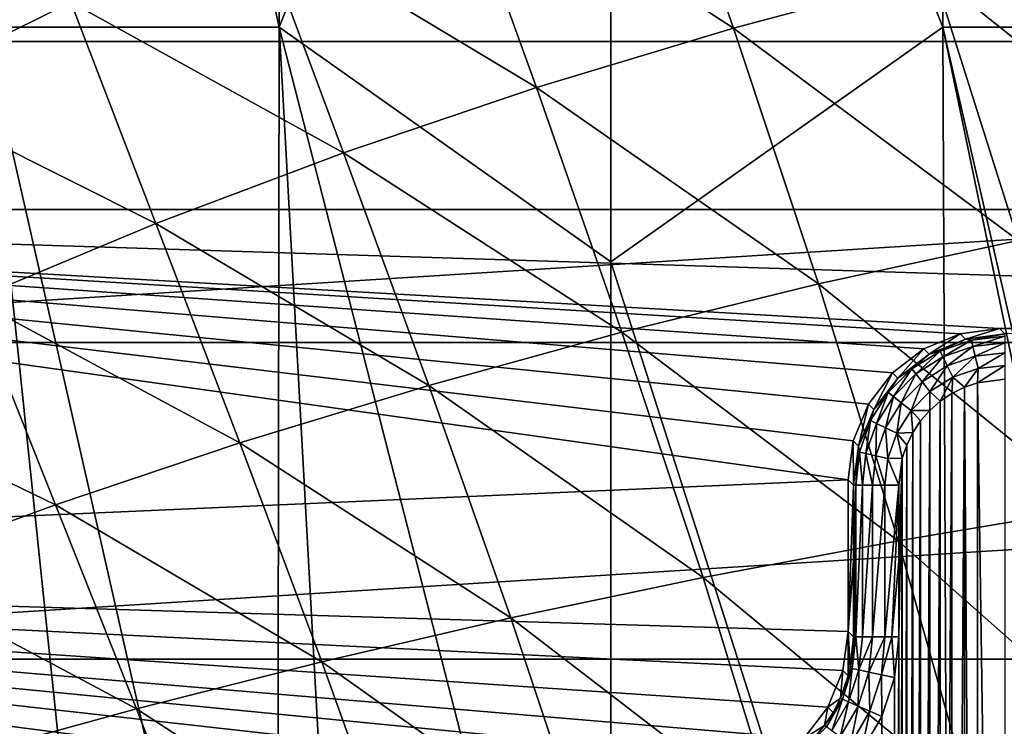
# Model space of a CAD drawing. Header units: metres. Extents: x -82 to 113, y -109 to 109.
# Tile 112 of 256: x -12.02 to -5.51, y 3.91 to 8.58. Entities that reach past the tile are written whole.
import ezdxf

# ---------------------------------------------------------------- set-up
doc = ezdxf.new("R2010")
doc.units = ezdxf.units.M
doc.layers.add('solid_20_382_013_XXX', color=7, linetype='CONTINUOUS')

msp = doc.modelspace()

# ---------------------------------------------------------------- linework, layer by layer
at = {"layer": 'solid_20_382_013_XXX'}
for points in [[(-12.203124, 17.064547, -61.655029), (-10.301361, 8.532273, -61.726738), (-12.254112, 8.532273, -61.72541)], [(-12.203124, 17.064547, -61.655029), (-10.270121, 17.064547, -61.656952), (-10.301361, 8.532273, -61.726738)], [(-8.107568, 13.986522, -61.686909), (-10.301361, 8.532273, -61.726738), (-10.270121, 17.064547, -61.656952)], [(-5.91381, 8.532319, -61.726742), (-8.107568, 13.986522, -61.686909), (-5.94505, 17.064625, -61.656952)], [(-5.94505, 17.064625, -61.656952), (-4.012075, 17.064625, -61.655029), (-3.961087, 8.532319, -61.725414)], [(-5.91381, 8.532319, -61.726742), (-5.94505, 17.064625, -61.656952), (-3.961087, 8.532319, -61.725414)], [(-8.107568, 13.986522, -61.686909), (-8.107568, 6.982146, -61.733818), (-10.301361, 8.532273, -61.726738)], [(-5.91381, 8.532319, -61.726742), (-8.107568, 6.982146, -61.733818), (-8.107568, 13.986522, -61.686909)], [(-15.347958, 8.437591, 8.4), (15.347958, 8.437591, 8.4), (14.169475, 10.2946, 8.4)], [(-15.347958, 8.437591, 8.4), (14.169475, 10.2946, 8.4), (-14.169475, 10.2946, 8.4)], [(-7.888333, 10.213617, 31.544367), (-9.185208, 9.751323, 31.510347), (-7.297241, 8.525664, 31.607248)], [(-7.888333, 10.213617, 31.544367), (-7.297241, 8.525664, 31.607248), (-5.971879, 8.878965, 31.644032)], [(-9.185208, 9.751323, 31.510347), (-10.450028, 9.244823, 31.475653), (-8.599992, 8.132532, 31.569487)], [(-9.185208, 9.751323, 31.510347), (-8.599992, 8.132532, 31.569487), (-7.297241, 8.525664, 31.607248)], [(19.322388, 7.327716, 14.8), (-19.322388, 7.327716, 14.8), (-18.298189, 9.603464, 14.8)], [(19.322388, 7.327716, 14.8), (-18.298189, 9.603464, 14.8), (18.298189, 9.603464, 14.8)], [(-13.383828, 9.519838, 31.352451), (-12.861682, 8.108095, 31.40497), (-11.677246, 8.696278, 31.440466)], [(-10.450028, 9.244823, 31.475653), (-11.677246, 8.696278, 31.440466), (-9.874953, 7.70146, 31.530928)], [(-10.450028, 9.244823, 31.475653), (-9.874953, 7.70146, 31.530928), (-8.599992, 8.132532, 31.569487)], [(-4.62909, 9.190543, 31.679651), (-5.971879, 8.878965, 31.644032), (-4.084562, 7.375462, 31.738489)], [(-5.971879, 8.878965, 31.644032), (-7.297241, 8.525664, 31.607248), (-5.416799, 7.122843, 31.700344)], [(-5.971879, 8.878965, 31.644032), (-5.416799, 7.122843, 31.700344), (-4.084562, 7.375462, 31.738489)], [(-11.677246, 8.696278, 31.440466), (-12.861682, 8.108095, 31.40497), (-11.116943, 7.234341, 31.49176)], [(-11.677246, 8.696278, 31.440466), (-11.116943, 7.234341, 31.49176), (-9.874953, 7.70146, 31.530928)], [(-12.254112, 8.532273, -61.72541), (-11.360859, 0, -61.750019), (-12.268121, 0, -61.748974)], [(-12.254112, 8.532273, -61.72541), (-10.315187, 0, -61.750084), (-11.360859, 0, -61.750019)], [(-12.254112, 8.532273, -61.72541), (-10.301361, 8.532273, -61.726738), (-10.315187, 0, -61.750084)], [(-10.301361, 8.532273, -61.726738), (-9.832092, 0, -61.749924), (-10.315187, 0, -61.750084)], [(-10.301361, 8.532273, -61.726738), (-8.107568, 0, -61.749428), (-9.832092, 0, -61.749924)], [(-8.107568, 6.982146, -61.733818), (-8.107568, 0, -61.749428), (-10.301361, 8.532273, -61.726738)], [(-5.91381, 8.532319, -61.726742), (-5.876567, 0, -61.750092), (-8.107568, 6.982146, -61.733818)], [(-5.91381, 8.532319, -61.726742), (-4.140665, 0, -61.749313), (-5.876567, 0, -61.750092)], [(-5.91381, 8.532319, -61.726742), (-3.957916, 0, -61.748997), (-4.140665, 0, -61.749313)], [(-5.91381, 8.532319, -61.726742), (-3.961087, 8.532319, -61.725414), (-3.957916, 0, -61.748997)], [(-7.297241, 8.525664, 31.607248), (-8.599992, 8.132532, 31.569487), (-6.73521, 6.835915, 31.660931)], [(-7.297241, 8.525664, 31.607248), (-6.73521, 6.835915, 31.660931), (-5.416799, 7.122843, 31.700344)], [(-16.284399, 6.447563, 8.4), (16.284399, 6.447563, 8.4), (15.347958, 8.437591, 8.4)], [(-16.284399, 6.447563, 8.4), (15.347958, 8.437591, 8.4), (-15.347958, 8.437591, 8.4)], [(-12.861682, 8.108095, 31.40497), (-12.321258, 6.733386, 31.452164), (-11.116943, 7.234341, 31.49176)], [(-8.599992, 8.132532, 31.569487), (-9.874953, 7.70146, 31.530928), (-8.035215, 6.516261, 31.620424)], [(-8.599992, 8.132532, 31.569487), (-8.035215, 6.516261, 31.620424), (-6.73521, 6.835915, 31.660931)], [(-9.874953, 7.70146, 31.530928), (-11.116943, 7.234341, 31.49176), (-9.312234, 6.165461, 31.578999)], [(-9.874953, 7.70146, 31.530928), (-9.312234, 6.165461, 31.578999), (-8.035215, 6.516261, 31.620424)], [(-6.540147, 5.540299, 14.8), (-20.064676, 4.945588, 14.8), (-19.322388, 7.327716, 14.8)], [(5.540299, 6.540146, 14.8), (-19.322388, 7.327716, 14.8), (19.322388, 7.327716, 14.8)], [(-6.506045, 5.799231, 14.8), (-6.540147, 5.540299, 14.8), (-19.322388, 7.327716, 14.8)], [(-5.540299, 6.540146, 14.8), (-19.322388, 7.327716, 14.8), (5.540299, 6.540146, 14.8)], [(-5.799232, 6.506044, 14.8), (-19.322388, 7.327716, 14.8), (-5.540299, 6.540146, 14.8)], [(-6.040343, 6.406147, 14.8), (-19.322388, 7.327716, 14.8), (-5.799232, 6.506044, 14.8)], [(-6.247316, 6.247316, 14.8), (-19.322388, 7.327716, 14.8), (-6.040343, 6.406147, 14.8)], [(-6.406147, 6.040342, 14.8), (-19.322388, 7.327716, 14.8), (-6.247316, 6.247316, 14.8)], [(-6.506045, 5.799231, 14.8), (-19.322388, 7.327716, 14.8), (-6.406147, 6.040342, 14.8)], [(-11.116943, 7.234341, 31.49176), (-12.321258, 6.733386, 31.452164), (-10.561688, 5.785098, 31.536825)], [(-11.116943, 7.234341, 31.49176), (-10.561688, 5.785098, 31.536825), (-9.312234, 6.165461, 31.578999)], [(-5.416799, 7.122843, 31.700344), (-6.73521, 6.835915, 31.660931), (-4.906579, 5.357116, 31.74649)], [(-8.107568, 6.982146, -61.733818), (-5.876567, 0, -61.750092), (-8.107568, 0, -61.749428)], [(-6.73521, 6.835915, 31.660931), (-8.035215, 6.516261, 31.620424), (-6.209666, 5.139289, 31.705442)], [(-6.73521, 6.835915, 31.660931), (-6.209666, 5.139289, 31.705442), (-4.906579, 5.357116, 31.74649)], [(-12.321258, 6.733386, 31.452164), (-13.485062, 6.202056, 31.412325), (-11.779521, 5.377097, 31.494078)], [(-12.321258, 6.733386, 31.452164), (-11.779521, 5.377097, 31.494078), (-10.561688, 5.785098, 31.536825)], [(-8.035215, 6.516261, 31.620424), (-9.312234, 6.165461, 31.578999), (-7.49876, 4.896326, 31.663195)], [(-8.035215, 6.516261, 31.620424), (-7.49876, 4.896326, 31.663195), (-6.209666, 5.139289, 31.705442)], [(-5.799232, 6.506044, 14.8), (-5.540299, 6.540146, 14.8), (-5.763939, 6.471095, 12.793589)], [(-5.763939, 6.471095, 12.793589), (-5.540299, 6.540146, 14.8), (-5.505298, 6.505145, 12.794765)], [(-5.505298, 6.505145, 12.794765), (-5.540299, 6.540146, 14.8), (5.540299, 6.540146, 14.8)], [(-16.964066, 4.355822, 8.4), (16.964066, 4.355822, 8.4), (16.284399, 6.447563, 8.4)], [(-16.964066, 4.355822, 8.4), (16.284399, 6.447563, 8.4), (-16.284399, 6.447563, 8.4)], [(-6.040343, 6.406147, 14.8), (-5.799232, 6.506044, 14.8), (-6.004983, 6.371299, 12.79285)], [(-5.799232, 6.506044, 14.8), (-5.763939, 6.471095, 12.793589), (-6.004983, 6.371299, 12.79285)], [(-5.932235, 6.391844, 12.703585), (-6.004983, 6.371299, 12.79285), (-5.763939, 6.471095, 12.793589)], [(-5.724254, 6.464614, 12.703585), (-5.932235, 6.391844, 12.703585), (-5.763939, 6.471095, 12.793589)], [(-5.913523, 6.352986, 12.621282), (-5.932235, 6.391844, 12.703585), (-5.724254, 6.464614, 12.703585)], [(-5.714658, 6.422566, 12.621282), (-5.913523, 6.352986, 12.621282), (-5.724254, 6.464614, 12.703585)], [(-5.724254, 6.464614, 12.703585), (-5.763939, 6.471095, 12.793589), (-5.505298, 6.505145, 12.794765)], [(-5.724254, 6.464614, 12.703585), (-5.505298, 6.505145, 12.794765), (-5.505293, 6.489275, 12.703585)], [(-5.714658, 6.422566, 12.621282), (-5.724254, 6.464614, 12.703585), (-5.505293, 6.489275, 12.703585)], [(-5.714658, 6.422566, 12.621282), (-5.505293, 6.489275, 12.703585), (-5.505295, 6.446146, 12.621282)], [(-5.699919, 6.357982, 12.556123), (-5.714658, 6.422566, 12.621282), (-5.505295, 6.446146, 12.621282)], [(-5.699919, 6.357982, 12.556123), (-5.505295, 6.446146, 12.621282), (-5.505298, 6.379902, 12.556124)], [(-6.247316, 6.247316, 14.8), (-6.040343, 6.406147, 14.8), (-6.212006, 6.212548, 12.792597)], [(-6.040343, 6.406147, 14.8), (-6.004983, 6.371299, 12.79285), (-6.212006, 6.212548, 12.792597)], [(-5.932235, 6.391844, 12.703585), (-6.118808, 6.274616, 12.703585), (-6.004983, 6.371299, 12.79285)], [(-6.091918, 6.240896, 12.621282), (-6.118808, 6.274616, 12.703585), (-5.932235, 6.391844, 12.703585)], [(-5.913523, 6.352986, 12.621282), (-6.091918, 6.240896, 12.621282), (-5.932235, 6.391844, 12.703585)], [(-5.884782, 6.293301, 12.556123), (-5.913523, 6.352986, 12.621282), (-5.714658, 6.422566, 12.621282)], [(-5.699919, 6.357982, 12.556123), (-5.884782, 6.293301, 12.556123), (-5.714658, 6.422566, 12.621282)], [(-5.699919, 6.357982, 12.556123), (-5.505298, 6.379902, 12.556124), (-5.681451, 6.277057, 12.51436)], [(-5.681451, 6.277057, 12.51436), (-5.505298, 6.379902, 12.556124), (-5.505302, 6.296897, 12.51436)], [(-6.118808, 6.274616, 12.703585), (-6.212006, 6.212548, 12.792597), (-6.004983, 6.371299, 12.79285)], [(-6.050615, 6.189104, 12.556123), (-6.091918, 6.240896, 12.621282), (-5.913523, 6.352986, 12.621282)], [(-5.884782, 6.293301, 12.556123), (-6.050615, 6.189104, 12.556123), (-5.913523, 6.352986, 12.621282)], [(-5.699919, 6.357982, 12.556123), (-5.848769, 6.218515, 12.51436), (-5.884782, 6.293301, 12.556123)], [(-5.699919, 6.357982, 12.556123), (-5.681451, 6.277057, 12.51436), (-5.848769, 6.218515, 12.51436)], [(-6.118808, 6.274616, 12.703585), (-6.274615, 6.118809, 12.703585), (-6.212006, 6.212548, 12.792597)], [(-6.240896, 6.091918, 12.621282), (-6.274615, 6.118809, 12.703585), (-6.118808, 6.274616, 12.703585)], [(-6.091918, 6.240896, 12.621282), (-6.240896, 6.091918, 12.621282), (-6.118808, 6.274616, 12.703585)], [(-5.884782, 6.293301, 12.556123), (-5.998863, 6.124207, 12.51436), (-6.050615, 6.189104, 12.556123)], [(-5.884782, 6.293301, 12.556123), (-5.848769, 6.218515, 12.51436), (-5.998863, 6.124207, 12.51436)], [(-5.848769, 6.218515, 12.51436), (-5.681451, 6.277057, 12.51436), (-5.77121, 6.152722, 12.5)], [(-5.681451, 6.277057, 12.51436), (-5.683978, 6.182007, 12.5), (-5.77121, 6.152722, 12.5)], [(-5.505302, 6.296897, 12.51436), (-5.505278, 6.20519, 12.5), (-5.683978, 6.182007, 12.5)], [(-5.681451, 6.277057, 12.51436), (-5.505302, 6.296897, 12.51436), (-5.683978, 6.182007, 12.5)], [(-13.485062, 6.202056, 31.412325), (-12.963357, 4.944487, 31.450932), (-11.779521, 5.377097, 31.494078)], [(-6.406147, 6.040342, 14.8), (-6.247316, 6.247316, 14.8), (-6.371043, 6.005426, 12.792849)], [(-6.247316, 6.247316, 14.8), (-6.212006, 6.212548, 12.792597), (-6.371043, 6.005426, 12.792849)], [(-6.274615, 6.118809, 12.703585), (-6.371043, 6.005426, 12.792849), (-6.212006, 6.212548, 12.792597)], [(-6.189104, 6.050616, 12.556123), (-6.240896, 6.091918, 12.621282), (-6.091918, 6.240896, 12.621282)], [(-6.050615, 6.189104, 12.556123), (-6.189104, 6.050616, 12.556123), (-6.091918, 6.240896, 12.621282)], [(-6.050615, 6.189104, 12.556123), (-6.124207, 5.998864, 12.51436), (-6.189104, 6.050616, 12.556123)], [(-6.050615, 6.189104, 12.556123), (-5.998863, 6.124207, 12.51436), (-6.124207, 5.998864, 12.51436)], [(-5.998863, 6.124207, 12.51436), (-5.848769, 6.218515, 12.51436), (-5.931063, 6.060812, 12.5)], [(-5.848769, 6.218515, 12.51436), (-5.854224, 6.112026, 12.5), (-5.931063, 6.060812, 12.5)], [(-5.848769, 6.218515, 12.51436), (-5.77121, 6.152722, 12.5), (-5.854224, 6.112026, 12.5)], [(-5.683978, 6.182007, 12.5), (-5.505278, 6.20519, 12.5), (-5.505294, -6.205191, 12.5)], [(-9.312234, 6.165461, 31.578999), (-10.561688, 5.785098, 31.536825), (-8.770106, 4.629457, 31.619898)], [(-9.312234, 6.165461, 31.578999), (-8.770106, 4.629457, 31.619898), (-7.49876, 4.896326, 31.663195)], [(-6.274615, 6.118809, 12.703585), (-6.391844, 5.932236, 12.703585), (-6.371043, 6.005426, 12.792849)], [(-6.352985, 5.913524, 12.621282), (-6.391844, 5.932236, 12.703585), (-6.274615, 6.118809, 12.703585)], [(-6.240896, 6.091918, 12.621282), (-6.352985, 5.913524, 12.621282), (-6.274615, 6.118809, 12.703585)], [(-6.124207, 5.998864, 12.51436), (-5.998863, 6.124207, 12.51436), (-6.000205, 6.000213, 12.5)], [(-5.998863, 6.124207, 12.51436), (-5.931063, 6.060812, 12.5), (-6.000205, 6.000213, 12.5)], [(-5.77121, 6.152722, 12.5), (-5.771224, -6.152717, 12.5), (-5.854237, -6.112019, 12.5)], [(-5.854224, 6.112026, 12.5), (-5.77121, 6.152722, 12.5), (-5.854237, -6.112019, 12.5)], [(-5.77121, 6.152722, 12.5), (-5.683993, -6.182003, 12.5), (-5.771224, -6.152717, 12.5)], [(-5.77121, 6.152722, 12.5), (-5.683978, 6.182007, 12.5), (-5.683993, -6.182003, 12.5)], [(-5.683978, 6.182007, 12.5), (-5.505294, -6.205191, 12.5), (-5.683993, -6.182003, 12.5)], [(-6.293301, 5.884782, 12.556123), (-6.352985, 5.913524, 12.621282), (-6.240896, 6.091918, 12.621282)], [(-6.189104, 6.050616, 12.556123), (-6.293301, 5.884782, 12.556123), (-6.240896, 6.091918, 12.621282)], [(-5.931063, 6.060812, 12.5), (-5.931073, -6.060803, 12.5), (-6.000215, -6.000204, 12.5)], [(-6.000205, 6.000213, 12.5), (-5.931063, 6.060812, 12.5), (-6.000215, -6.000204, 12.5)], [(-5.854224, 6.112026, 12.5), (-5.854237, -6.112019, 12.5), (-5.931073, -6.060803, 12.5)], [(-5.931063, 6.060812, 12.5), (-5.854224, 6.112026, 12.5), (-5.931073, -6.060803, 12.5)], [(-6.506045, 5.799231, 14.8), (-6.406147, 6.040342, 14.8), (-6.471029, 5.764187, 12.793588)], [(-6.406147, 6.040342, 14.8), (-6.371043, 6.005426, 12.792849), (-6.471029, 5.764187, 12.793588)], [(-6.391844, 5.932236, 12.703585), (-6.471029, 5.764187, 12.793588), (-6.371043, 6.005426, 12.792849)], [(-6.189104, 6.050616, 12.556123), (-6.218515, 5.848769, 12.51436), (-6.293301, 5.884782, 12.556123)], [(-6.189104, 6.050616, 12.556123), (-6.124207, 5.998864, 12.51436), (-6.218515, 5.848769, 12.51436)], [(-6.218515, 5.848769, 12.51436), (-6.124207, 5.998864, 12.51436), (-6.112019, 5.854235, 12.5)], [(-6.124207, 5.998864, 12.51436), (-6.000205, 6.000213, 12.5), (-6.060804, 5.931072, 12.5)], [(-6.124207, 5.998864, 12.51436), (-6.060804, 5.931072, 12.5), (-6.112019, 5.854235, 12.5)], [(-6.000205, 6.000213, 12.5), (-6.000215, -6.000204, 12.5), (-6.060813, -5.931061, 12.5)], [(-6.060804, 5.931072, 12.5), (-6.000205, 6.000213, 12.5), (-6.060813, -5.931061, 12.5)], [(-6.391844, 5.932236, 12.703585), (-6.464613, 5.724254, 12.703585), (-6.471029, 5.764187, 12.793588)], [(-6.422566, 5.714658, 12.621282), (-6.464613, 5.724254, 12.703585), (-6.391844, 5.932236, 12.703585)], [(-6.352985, 5.913524, 12.621282), (-6.422566, 5.714658, 12.621282), (-6.391844, 5.932236, 12.703585)], [(-6.060804, 5.931072, 12.5), (-6.060813, -5.931061, 12.5), (-6.112027, -5.854222, 12.5)], [(-6.112019, 5.854235, 12.5), (-6.060804, 5.931072, 12.5), (-6.112027, -5.854222, 12.5)], [(-6.357982, 5.69992, 12.556123), (-6.422566, 5.714658, 12.621282), (-6.352985, 5.913524, 12.621282)], [(-6.293301, 5.884782, 12.556123), (-6.357982, 5.69992, 12.556123), (-6.352985, 5.913524, 12.621282)], [(-6.293301, 5.884782, 12.556123), (-6.277057, 5.681452, 12.51436), (-6.357982, 5.69992, 12.556123)], [(-6.293301, 5.884782, 12.556123), (-6.218515, 5.848769, 12.51436), (-6.277057, 5.681452, 12.51436)], [(-6.506045, 5.799231, 14.8), (-6.505145, 5.505297, 12.794765), (-6.540147, 5.540299, 14.8)], [(-6.506045, 5.799231, 14.8), (-6.471029, 5.764187, 12.793588), (-6.505145, 5.505297, 12.794765)], [(-6.277057, 5.681452, 12.51436), (-6.218515, 5.848769, 12.51436), (-6.182004, 5.683991, 12.5)], [(-6.218515, 5.848769, 12.51436), (-6.112019, 5.854235, 12.5), (-6.152718, 5.771223, 12.5)], [(-6.218515, 5.848769, 12.51436), (-6.152718, 5.771223, 12.5), (-6.182004, 5.683991, 12.5)], [(-6.112019, 5.854235, 12.5), (-6.112027, -5.854222, 12.5), (-6.152724, -5.771208, 12.5)], [(-6.152718, 5.771223, 12.5), (-6.112019, 5.854235, 12.5), (-6.152724, -5.771208, 12.5)], [(-10.561688, 5.785098, 31.536825), (-11.779521, 5.377097, 31.494078), (-10.01995, 4.339917, 31.575699)], [(-10.561688, 5.785098, 31.536825), (-10.01995, 4.339917, 31.575699), (-8.770106, 4.629457, 31.619898)], [(-6.471029, 5.764187, 12.793588), (-6.489275, 5.505294, 12.703585), (-6.505145, 5.505297, 12.794765)], [(-6.464613, 5.724254, 12.703585), (-6.489275, 5.505294, 12.703585), (-6.471029, 5.764187, 12.793588)], [(-6.152718, 5.771223, 12.5), (-6.152724, -5.771208, 12.5), (-6.182008, -5.683976, 12.5)], [(-6.182004, 5.683991, 12.5), (-6.152718, 5.771223, 12.5), (-6.182008, -5.683976, 12.5)], [(-6.464613, 5.724254, 12.703585), (-6.446146, 5.505296, 12.621282), (-6.489275, 5.505294, 12.703585)], [(-6.422566, 5.714658, 12.621282), (-6.446146, 5.505296, 12.621282), (-6.464613, 5.724254, 12.703585)], [(-6.422566, 5.714658, 12.621282), (-6.379902, 5.505299, 12.556124), (-6.446146, 5.505296, 12.621282)], [(-6.357982, 5.69992, 12.556123), (-6.379902, 5.505299, 12.556124), (-6.422566, 5.714658, 12.621282)], [(-6.357982, 5.69992, 12.556123), (-6.296898, 5.505302, 12.51436), (-6.379902, 5.505299, 12.556124)], [(-6.357982, 5.69992, 12.556123), (-6.277057, 5.681452, 12.51436), (-6.296898, 5.505302, 12.51436)], [(-6.277057, 5.681452, 12.51436), (-6.205191, 5.505291, 12.5), (-6.296898, 5.505302, 12.51436)], [(-6.277057, 5.681452, 12.51436), (-6.182004, 5.683991, 12.5), (-6.205191, 5.505291, 12.5)], [(-6.205192, -4.505012, 12.5), (-6.205191, 4.505, 12.5), (-6.182004, 5.683991, 12.5)], [(-6.182004, 5.683991, 12.5), (-6.182008, -5.683976, 12.5), (-6.205192, -5.505272, 12.5)], [(-6.205191, -5.005143, 12.5), (-6.182004, 5.683991, 12.5), (-6.205192, -5.505272, 12.5)], [(-6.205191, -5.005143, 12.5), (-6.205192, -4.505012, 12.5), (-6.182004, 5.683991, 12.5)], [(-6.182004, 5.683991, 12.5), (-6.205191, 4.505, 12.5), (-6.205191, 5.005146, 12.5)], [(-6.182004, 5.683991, 12.5), (-6.205191, 5.005146, 12.5), (-6.205191, 5.505291, 12.5)], [(-6.540147, 4.539994, 14.8), (-20.064676, 4.945588, 14.8), (-6.540147, 5.540299, 14.8)], [(-6.505145, 5.505297, 12.794765), (-6.540147, 4.539994, 14.8), (-6.540147, 5.540299, 14.8)], [(-6.505145, 5.505297, 12.794765), (-6.505145, 5.005145, 12.794765), (-6.540147, 4.539994, 14.8)], [(-6.489275, 5.505294, 12.703585), (-6.505145, 5.005145, 12.794765), (-6.505145, 5.505297, 12.794765)], [(-6.489275, 5.505294, 12.703585), (-6.505145, 4.504992, 12.794765), (-6.505145, 5.005145, 12.794765)], [(-6.500731, 4.504992, 12.748464), (-6.505145, 4.504992, 12.794765), (-6.489275, 5.505294, 12.703585)], [(-6.489191, 4.504992, 12.703335), (-6.500731, 4.504992, 12.748464), (-6.489275, 5.505294, 12.703585)], [(-6.489191, 4.504992, 12.703335), (-6.489275, 5.505294, 12.703585), (-6.446146, 5.505296, 12.621282)], [(-6.446022, 4.504992, 12.621114), (-6.489191, 4.504992, 12.703335), (-6.446146, 5.505296, 12.621282)], [(-6.446022, 4.504992, 12.621114), (-6.446146, 5.505296, 12.621282), (-6.379902, 5.505299, 12.556124)], [(-6.379833, 4.504992, 12.556074), (-6.446022, 4.504992, 12.621114), (-6.379902, 5.505299, 12.556124)], [(-6.379833, 4.504992, 12.556074), (-6.379902, 5.505299, 12.556124), (-6.296898, 5.505302, 12.51436)], [(-6.296883, 4.504992, 12.514356), (-6.379833, 4.504992, 12.556074), (-6.296898, 5.505302, 12.51436)], [(-6.296883, 4.504992, 12.514356), (-6.296898, 5.505302, 12.51436), (-6.205191, 5.505291, 12.5)], [(-6.251564, 4.504992, 12.503606), (-6.296883, 4.504992, 12.514356), (-6.205191, 5.505291, 12.5)], [(-6.251564, 4.504992, 12.503606), (-6.205191, 5.505291, 12.5), (-6.205191, 5.005146, 12.5)], [(-11.779521, 5.377097, 31.494078), (-12.963357, 4.944487, 31.450932), (-11.24504, 4.029264, 31.530752)], [(-11.779521, 5.377097, 31.494078), (-11.24504, 4.029264, 31.530752), (-10.01995, 4.339917, 31.575699)], [(-4.906579, 5.357116, 31.74649), (-6.209666, 5.139289, 31.705442), (-4.447185, 3.579135, 31.782425)], [(-6.209666, 5.139289, 31.705442), (-7.49876, 4.896326, 31.663195), (-5.727123, 3.432474, 31.740726)], [(-6.209666, 5.139289, 31.705442), (-5.727123, 3.432474, 31.740726), (-4.447185, 3.579135, 31.782425)], [(-6.505145, 5.005145, 12.794765), (-6.505145, 4.504992, 12.794765), (-6.540147, 4.539994, 14.8)], [(-6.251564, 4.504992, 12.503606), (-6.205191, 5.005146, 12.5), (-6.205191, 4.505, 12.5)], [(-7.540147, 2.808072, 14.8), (-20.514477, 2.491258, 14.8), (-20.064676, 4.945588, 14.8)], [(-6.574269, 4.280984, 14.8), (-20.064676, 4.945588, 14.8), (-6.540147, 4.539994, 14.8)], [(-6.67413, 4.039978, 14.8), (-20.064676, 4.945588, 14.8), (-6.574269, 4.280984, 14.8)], [(-6.832927, 3.833026, 14.8), (-20.064676, 4.945588, 14.8), (-6.67413, 4.039978, 14.8)], [(-7.040147, 3.674033, 14.8), (-20.064676, 4.945588, 14.8), (-6.832927, 3.833026, 14.8)], [(-7.247366, 3.51504, 14.8), (-20.064676, 4.945588, 14.8), (-7.040147, 3.674033, 14.8)], [(-7.506024, 3.067082, 14.8), (-7.540147, 2.808072, 14.8), (-20.064676, 4.945588, 14.8)], [(-7.406163, 3.308088, 14.8), (-20.064676, 4.945588, 14.8), (-7.247366, 3.51504, 14.8)], [(-7.506024, 3.067082, 14.8), (-20.064676, 4.945588, 14.8), (-7.406163, 3.308088, 14.8)], [(-12.963357, 4.944487, 31.450932), (-12.443509, 3.699951, 31.485201), (-11.24504, 4.029264, 31.530752)], [(-7.49876, 4.896326, 31.663195), (-8.770106, 4.629457, 31.619898), (-6.997622, 3.268689, 31.697731)], [(-7.49876, 4.896326, 31.663195), (-6.997622, 3.268689, 31.697731), (-5.727123, 3.432474, 31.740726)], [(-8.770106, 4.629457, 31.619898), (-10.01995, 4.339917, 31.575699), (-8.255971, 3.088634, 31.653553)], [(-8.770106, 4.629457, 31.619898), (-8.255971, 3.088634, 31.653553), (-6.997622, 3.268689, 31.697731)], [(-6.574269, 4.280984, 14.8), (-6.540147, 4.539994, 14.8), (-6.539147, 4.246336, 12.793589)], [(-6.526834, 4.297742, 12.793794), (-6.540147, 4.539994, 14.8), (-6.505145, 4.504992, 12.794765)], [(-6.539147, 4.246336, 12.793589), (-6.540147, 4.539994, 14.8), (-6.526834, 4.297742, 12.793794)], [(-6.526834, 4.297742, 12.793794), (-6.505145, 4.504992, 12.794765), (-6.500731, 4.504992, 12.748464)], [(-6.526834, 4.297742, 12.793794), (-6.500731, 4.504992, 12.748464), (-6.512449, 4.294631, 12.706987)], [(-6.512449, 4.294631, 12.706987), (-6.500731, 4.504992, 12.748464), (-6.489191, 4.504992, 12.703335)], [(-6.512449, 4.294631, 12.706987), (-6.489191, 4.504992, 12.703335), (-6.470123, 4.285663, 12.622631)], [(-6.470123, 4.285663, 12.622631), (-6.489191, 4.504992, 12.703335), (-6.446022, 4.504992, 12.621114)], [(-6.470123, 4.285663, 12.622631), (-6.446022, 4.504992, 12.621114), (-6.379833, 4.504992, 12.556074)], [(-6.470123, 4.285663, 12.622631), (-6.379833, 4.504992, 12.556074), (-6.402132, 4.271256, 12.55452)], [(-6.402132, 4.271256, 12.55452), (-6.379833, 4.504992, 12.556074), (-6.296883, 4.504992, 12.514356)], [(-6.402132, 4.271256, 12.55452), (-6.296883, 4.504992, 12.514356), (-6.318717, 4.253582, 12.512948)], [(-6.318717, 4.253582, 12.512948), (-6.296883, 4.504992, 12.514356), (-6.251564, 4.504992, 12.503606)], [(-6.318717, 4.253582, 12.512948), (-6.251564, 4.504992, 12.503606), (-6.233429, 4.235514, 12.5)], [(-6.233429, 4.235514, 12.5), (-6.251564, 4.504992, 12.503606), (-6.205191, 4.505, 12.5)], [(-6.23363, -4.2346, 12.5), (-6.233429, 4.235514, 12.5), (-6.205191, 4.505, 12.5)], [(-6.205192, -4.505012, 12.5), (-6.23363, -4.2346, 12.5), (-6.205191, 4.505, 12.5)], [(-17.376234, 2.195285, 8.4), (17.376234, 2.195285, 8.4), (16.964066, 4.355822, 8.4)], [(-17.376234, 2.195285, 8.4), (16.964066, 4.355822, 8.4), (-16.964066, 4.355822, 8.4)], [(-10.01995, 4.339917, 31.575699), (-11.24504, 4.029264, 31.530752), (-9.499454, 2.893159, 31.608301)], [(-10.01995, 4.339917, 31.575699), (-9.499454, 2.893159, 31.608301), (-8.255971, 3.088634, 31.653553)], [(-6.539147, 4.246336, 12.793589), (-6.526834, 4.297742, 12.793794), (-6.512449, 4.294631, 12.706987)], [(-6.67413, 4.039978, 14.8), (-6.574269, 4.280984, 14.8), (-6.591355, 4.098704, 12.79309)], [(-6.512449, 4.294631, 12.706987), (-6.577774, 4.092643, 12.706466), (-6.591355, 4.098704, 12.79309)], [(-6.539147, 4.246336, 12.793589), (-6.512449, 4.294631, 12.706987), (-6.591355, 4.098704, 12.79309)], [(-6.574269, 4.280984, 14.8), (-6.539147, 4.246336, 12.793589), (-6.591355, 4.098704, 12.79309)], [(-6.512449, 4.294631, 12.706987), (-6.538191, 4.075043, 12.622327), (-6.577774, 4.092643, 12.706466)], [(-6.512449, 4.294631, 12.706987), (-6.470123, 4.285663, 12.622631), (-6.538191, 4.075043, 12.622327)], [(-6.470123, 4.285663, 12.622631), (-6.47473, 4.046825, 12.554396), (-6.538191, 4.075043, 12.622327)], [(-6.470123, 4.285663, 12.622631), (-6.402132, 4.271256, 12.55452), (-6.47473, 4.046825, 12.554396)], [(-6.402132, 4.271256, 12.55452), (-6.396905, 4.012222, 12.512923), (-6.47473, 4.046825, 12.554396)], [(-6.402132, 4.271256, 12.55452), (-6.318717, 4.253582, 12.512948), (-6.396905, 4.012222, 12.512923)], [(-6.318717, 4.253582, 12.512948), (-6.317311, 3.976843, 12.5), (-6.396905, 4.012222, 12.512923)], [(-6.318717, 4.253582, 12.512948), (-6.233429, 4.235514, 12.5), (-6.317311, 3.976843, 12.5)], [(-6.23363, -4.2346, 12.5), (-6.317311, 3.976843, 12.5), (-6.233429, 4.235514, 12.5)], [(-6.832927, 3.833026, 14.8), (-6.67413, 4.039978, 14.8), (-6.695907, 3.917435, 12.792688)], [(-6.577774, 4.092643, 12.706466), (-6.683769, 3.908684, 12.706168), (-6.695907, 3.917435, 12.792688)], [(-6.639121, 4.004899, 12.792849), (-6.577774, 4.092643, 12.706466), (-6.695907, 3.917435, 12.792688)], [(-6.67413, 4.039978, 14.8), (-6.639121, 4.004899, 12.792849), (-6.695907, 3.917435, 12.792688)], [(-6.577774, 4.092643, 12.706466), (-6.648691, 3.883214, 12.622152), (-6.683769, 3.908684, 12.706168)], [(-6.67413, 4.039978, 14.8), (-6.591355, 4.098704, 12.79309), (-6.639121, 4.004899, 12.792849)], [(-6.577774, 4.092643, 12.706466), (-6.538191, 4.075043, 12.622327), (-6.648691, 3.883214, 12.622152)], [(-6.538191, 4.075043, 12.622327), (-6.592512, 3.842425, 12.554325), (-6.648691, 3.883214, 12.622152)], [(-6.639121, 4.004899, 12.792849), (-6.591355, 4.098704, 12.79309), (-6.577774, 4.092643, 12.706466)], [(-6.538191, 4.075043, 12.622327), (-6.47473, 4.046825, 12.554396), (-6.592512, 3.842425, 12.554325)], [(-6.47473, 4.046825, 12.554396), (-6.523635, 3.792415, 12.512909), (-6.592512, 3.842425, 12.554325)], [(-6.47473, 4.046825, 12.554396), (-6.396905, 4.012222, 12.512923), (-6.523635, 3.792415, 12.512909)], [(-11.24504, 4.029264, 31.530752), (-12.443509, 3.699951, 31.485201), (-10.725772, 2.683378, 31.562092)], [(-11.24504, 4.029264, 31.530752), (-10.725772, 2.683378, 31.562092), (-9.499454, 2.893159, 31.608301)], [(-6.396905, 4.012222, 12.512923), (-6.453197, 3.741258, 12.5), (-6.523635, 3.792415, 12.512909)], [(-6.396905, 4.012222, 12.512923), (-6.317311, 3.976843, 12.5), (-6.453197, 3.741258, 12.5)], [(-6.317746, -3.97586, 12.5), (-6.453197, 3.741258, 12.5), (-6.317311, 3.976843, 12.5)], [(-6.23363, -4.2346, 12.5), (-6.317746, -3.97586, 12.5), (-6.317311, 3.976843, 12.5)], [(-6.832927, 3.833026, 14.8), (-6.695907, 3.917435, 12.792688), (-6.798223, 3.797652, 12.792597)], [(-6.798223, 3.797652, 12.792597), (-6.695907, 3.917435, 12.792688), (-6.683769, 3.908684, 12.706168)]]:
    msp.add_3dface(points, dxfattribs=at)

doc.saveas('drawing.dxf')
